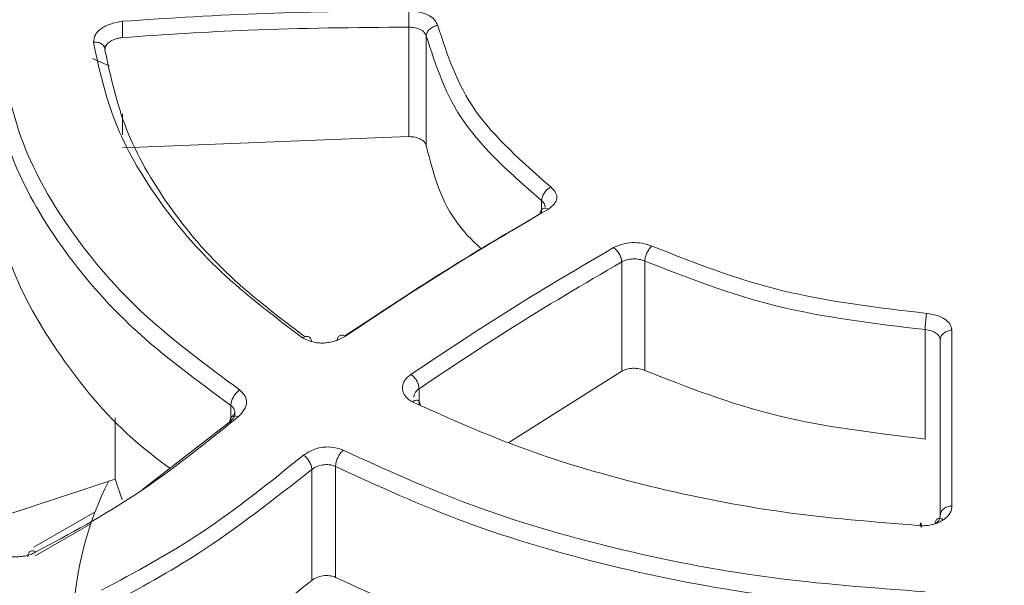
# Model space of a CAD drawing. Header units: millimetres. Extents: x -420 to 420, y -297 to 297.
# Tile 186 of 203: x 265 to 282, y 221 to 231. Entities that reach past the tile are written whole.
import ezdxf

# ---------------------------------------------------------------- set-up
doc = ezdxf.new("R2010")
doc.units = ezdxf.units.MM
doc.header["$MEASUREMENT"] = 0
doc.layers.add('layer 1', color=7, linetype='Continuous')

msp = doc.modelspace()

# ---------------------------------------------------------------- linework, layer by layer
at = {"layer": 'layer 1', "lineweight": 9}
for points in [[(291.924, 262.4149), (291.924, 262.4149), (224.8311, 223.683), (224.8311, 223.683)], [(292.424, 262.3653), (292.424, 262.3653), (225.3311, 223.6334), (225.3311, 223.6334)], [(231.5411, 226.4018), (231.5411, 226.4018), (284.1507, 256.7728), (284.1507, 256.7728)], [(284.5043, 256.1604), (284.5043, 256.1604), (231.8947, 225.7894), (231.8947, 225.7894)], [(284.8343, 256.1532), (284.8343, 256.1532), (232.5073, 225.9454), (232.5073, 225.9454)], [(285.0841, 256.1284), (285.0841, 256.1284), (232.7573, 225.9208), (232.7573, 225.9208)], [(269.8796, 197.9161), (269.8796, 197.9161), (332.3764, 233.9946), (332.3764, 233.9946)], [(332.0228, 232.1575), (332.0228, 232.1575), (270.5868, 196.6913), (270.5868, 196.6913)], [(274.4773, 201.8363), (274.4773, 201.8363), (326.8043, 232.0439), (326.8043, 232.0439)], [(327.4593, 231.6517), (327.4593, 231.6517), (274.8497, 201.2807), (274.8497, 201.2807)], [(327.7093, 231.6269), (327.7093, 231.6269), (275.0997, 201.2559), (275.0997, 201.2559)], [(272.0256, 228.5971), (272.0256, 228.5971), (272.0256, 230.4777), (272.0256, 230.4777)], [(272.3236, 230.3265), (272.3236, 230.3265), (272.3236, 228.4463), (272.3236, 228.4463)], [(266.7855, 230.1489), (266.7855, 230.1489), (266.8229, 230.1613), (266.8229, 230.1613)], [(266.5879, 229.9383), (266.5879, 229.9383), (266.8781, 229.8107), (266.8781, 229.8107)], [(267.1027, 228.9875), (267.1027, 228.9875), (267.1027, 228.6293), (267.1027, 228.6293)], [(272.0256, 228.5971), (272.0256, 228.5971), (267.1027, 228.4023), (267.1027, 228.4023)], [(274.3063, 227.29), (274.3063, 227.29), (274.3063, 227.497), (274.3063, 227.497)], [(275.6815, 224.5638), (275.6815, 224.5638), (275.6815, 226.444), (275.6815, 226.444)], [(276.0789, 226.4594), (276.0789, 226.4594), (276.0789, 224.5794), (276.0789, 224.5794)], [(280.8964, 223.3998), (280.8964, 223.3998), (280.8964, 225.2798), (280.8964, 225.2798)], [(248.5826, 176.6395), (248.5826, 176.6395), (332.0228, 224.8086), (332.0228, 224.8086)], [(275.6815, 224.5638), (275.6815, 224.5638), (273.7425, 223.3408), (273.7425, 223.3408)], [(272.1998, 224.264), (272.1998, 224.264), (272.1998, 223.9948), (272.1998, 223.9948)], [(268.965, 223.6852), (268.965, 223.6852), (268.965, 223.9756), (268.965, 223.9756)], [(266.9799, 223.7656), (266.9799, 223.7656), (266.9799, 222.7117), (266.9799, 222.7117)], [(267.4457, 222.5329), (267.4457, 222.5329), (268.9492, 223.697), (268.9492, 223.697)], [(225.3311, 223.6334), (225.3311, 223.6334), (269.8796, 197.9161), (269.8796, 197.9161)], [(332.73, 223.5838), (332.73, 223.5838), (249.2898, 175.4146), (249.2898, 175.4146)], [(269.2472, 197.0995), (269.2472, 197.0995), (224.6987, 222.8169), (224.6987, 222.8169)], [(270.3562, 220.9699), (270.3562, 220.9699), (270.3562, 222.8763), (270.3562, 222.8763)], [(270.7652, 222.9284), (270.7652, 222.9284), (270.7652, 221.0225), (270.7652, 221.0225)], [(266.8699, 222.6817), (266.5035, 221.9549), (266.2955, 221.1587), (266.2591, 220.3457)], [(266.9799, 222.7117), (266.9799, 222.7117), (267.0983, 222.3575), (267.0983, 222.3575)], [(265.5837, 221.5415), (265.5837, 221.5415), (266.6359, 222.1491), (266.6359, 222.1491)], [(281.149, 222.0451), (281.149, 222.0451), (281.105, 222.0281), (281.105, 222.0281)], [(265.6045, 221.3903), (265.6045, 221.3903), (266.5607, 221.9423), (266.5607, 221.9423)]]:
    msp.add_open_spline(points, degree=3, dxfattribs=at)
for points, knots in [([(267.1027, 230.5787), (267.9227, 230.6323), (268.7426, 230.6859), (269.5638, 230.7155), (269.5638, 230.7155), (270.3836, 230.7451), (271.2046, 230.7509), (272.0256, 230.7565)], [0, 0, 0, 0, 0.3333333, 0.3333333, 0.3333333, 0.3333333, 1, 1, 1, 1]), ([(272.0256, 230.7565), (272.0892, 230.7519), (272.153, 230.7473), (272.2128, 230.7349), (272.2128, 230.7349), (272.2656, 230.7241), (272.3154, 230.7073), (272.358, 230.6857), (272.358, 230.6857), (272.4004, 230.6641), (272.4356, 230.6377), (272.461, 230.6089), (272.461, 230.6089), (272.4898, 230.5761), (272.506, 230.5403), (272.5222, 230.5045)], [0, 0, 0, 0, 0.2, 0.2, 0.2, 0.2, 0.4, 0.4, 0.4, 0.4, 0.6, 0.6, 0.6, 0.6, 1, 1, 1, 1]), ([(272.0256, 230.4777), (272.0256, 230.4887), (272.0256, 230.4999), (272.0256, 230.5117), (272.0256, 230.5117), (272.0256, 230.5235), (272.0256, 230.5359), (272.0256, 230.5487), (272.0256, 230.5487), (272.0256, 230.5743), (272.0256, 230.6007), (272.0256, 230.6265), (272.0256, 230.6265), (272.0256, 230.6521), (272.0256, 230.6771), (272.0256, 230.6995), (272.0256, 230.6995), (272.0256, 230.7107), (272.0256, 230.7215), (272.0256, 230.7307), (272.0256, 230.7307), (272.0256, 230.7403), (272.0256, 230.7483), (272.0256, 230.7565)], [0, 0, 0, 0, 0.1428571, 0.1428571, 0.1428571, 0.1428571, 0.2857143, 0.2857143, 0.2857143, 0.2857143, 0.4285714, 0.4285714, 0.4285714, 0.4285714, 0.5714286, 0.5714286, 0.5714286, 0.5714286, 0.7142857, 0.7142857, 0.7142857, 0.7142857, 1, 1, 1, 1]), ([(266.6043, 230.2173), (266.6109, 230.2611), (266.6175, 230.3049), (266.6409, 230.3477), (266.6409, 230.3477), (266.6513, 230.3665), (266.6647, 230.3851), (266.6813, 230.4029), (266.6813, 230.4029), (266.6969, 230.4201), (266.7153, 230.4365), (266.7361, 230.4517), (266.7361, 230.4517), (266.7571, 230.4669), (266.7805, 230.4809), (266.8059, 230.4937), (266.8059, 230.4937), (266.8323, 230.5069), (266.8607, 230.5189), (266.8901, 230.5289), (266.8901, 230.5289), (266.9571, 230.5517), (267.0299, 230.5651), (267.1027, 230.5787)], [0, 0, 0, 0, 0.1428571, 0.1428571, 0.1428571, 0.1428571, 0.2857143, 0.2857143, 0.2857143, 0.2857143, 0.4285714, 0.4285714, 0.4285714, 0.4285714, 0.5714286, 0.5714286, 0.5714286, 0.5714286, 0.7142857, 0.7142857, 0.7142857, 0.7142857, 1, 1, 1, 1]), ([(267.1027, 230.2991), (267.1027, 230.3219), (267.1027, 230.3447), (267.1027, 230.3695), (267.1027, 230.3695), (267.1027, 230.3823), (267.1027, 230.3955), (267.1027, 230.4087), (267.1027, 230.4087), (267.1027, 230.4219), (267.1027, 230.4353), (267.1027, 230.4483), (267.1027, 230.4483), (267.1027, 230.4747), (267.1027, 230.5005), (267.1027, 230.5225), (267.1027, 230.5225), (267.1027, 230.5437), (267.1027, 230.5611), (267.1027, 230.5787)], [0, 0, 0, 0, 0.1666667, 0.1666667, 0.1666667, 0.1666667, 0.3333333, 0.3333333, 0.3333333, 0.3333333, 0.5, 0.5, 0.5, 0.5, 0.6666667, 0.6666667, 0.6666667, 0.6666667, 1, 1, 1, 1]), ([(272.0256, 230.4777), (271.105, 230.4711), (270.1846, 230.4645), (269.2658, 230.4267), (269.2658, 230.4267), (268.5442, 230.3969), (267.8235, 230.3481), (267.1027, 230.2991)], [0, 0, 0, 0, 0.3333333, 0.3333333, 0.3333333, 0.3333333, 1, 1, 1, 1]), ([(272.3236, 230.3265), (272.3154, 230.3469), (272.3074, 230.3675), (272.2916, 230.3859), (272.2916, 230.3859), (272.2758, 230.4043), (272.2524, 230.4209), (272.225, 230.4349), (272.225, 230.4349), (272.1976, 230.4487), (272.1662, 230.4601), (272.1322, 230.4669), (272.1322, 230.4669), (272.0984, 230.4735), (272.062, 230.4757), (272.0256, 230.4777)], [0, 0, 0, 0, 0.2, 0.2, 0.2, 0.2, 0.4, 0.4, 0.4, 0.4, 0.6, 0.6, 0.6, 0.6, 1, 1, 1, 1]), ([(272.5222, 230.5045), (272.5094, 230.5027), (272.4964, 230.5011), (272.484, 230.4981), (272.484, 230.4981), (272.4714, 230.4951), (272.4592, 230.4907), (272.4474, 230.4855), (272.4474, 230.4855), (272.4238, 230.4749), (272.4024, 230.4609), (272.384, 230.4445), (272.384, 230.4445), (272.3658, 230.4281), (272.3508, 230.4093), (272.34, 230.3891), (272.34, 230.3891), (272.3346, 230.3791), (272.3304, 230.3689), (272.3278, 230.3583), (272.3278, 230.3583), (272.3252, 230.3479), (272.3244, 230.3371), (272.3236, 230.3265)], [0, 0, 0, 0, 0.1428571, 0.1428571, 0.1428571, 0.1428571, 0.2857143, 0.2857143, 0.2857143, 0.2857143, 0.4285714, 0.4285714, 0.4285714, 0.4285714, 0.5714286, 0.5714286, 0.5714286, 0.5714286, 0.7142857, 0.7142857, 0.7142857, 0.7142857, 1, 1, 1, 1]), ([(272.5222, 230.5045), (272.6844, 230.0045), (272.8466, 229.5047), (273.1704, 229.0425), (273.1704, 229.0425), (273.4942, 228.5805), (273.9799, 228.156), (274.4653, 227.7314)], [0, 0, 0, 0, 0.3333333, 0.3333333, 0.3333333, 0.3333333, 1, 1, 1, 1]), ([(267.1027, 230.2991), (267.0783, 230.2959), (267.0537, 230.2927), (267.0299, 230.2875), (267.0299, 230.2875), (267.0071, 230.2825), (266.9851, 230.2757), (266.9643, 230.2675), (266.9643, 230.2675), (266.9445, 230.2597), (266.9257, 230.2509), (266.9087, 230.2411), (266.9087, 230.2411), (266.8927, 230.2319), (266.8781, 230.2217), (266.8649, 230.2107), (266.8649, 230.2107), (266.8411, 230.1905), (266.8225, 230.1679), (266.8133, 230.1447), (266.8133, 230.1447), (266.8053, 230.1245), (266.8045, 230.1037), (266.8037, 230.0831)], [0, 0, 0, 0, 0.1428571, 0.1428571, 0.1428571, 0.1428571, 0.2857143, 0.2857143, 0.2857143, 0.2857143, 0.4285714, 0.4285714, 0.4285714, 0.4285714, 0.5714286, 0.5714286, 0.5714286, 0.5714286, 0.7142857, 0.7142857, 0.7142857, 0.7142857, 1, 1, 1, 1]), ([(274.3063, 227.497), (273.8109, 227.93), (273.3154, 228.3633), (272.985, 228.8347), (272.985, 228.8347), (272.6546, 229.3063), (272.489, 229.8165), (272.3236, 230.3265)], [0, 0, 0, 0, 0.3333333, 0.3333333, 0.3333333, 0.3333333, 1, 1, 1, 1]), ([(266.8037, 230.0831), (266.8029, 230.0933), (266.8021, 230.1035), (266.7999, 230.1135), (266.7999, 230.1135), (266.7975, 230.1235), (266.7935, 230.1333), (266.7885, 230.1425), (266.7885, 230.1425), (266.7833, 230.1517), (266.7773, 230.1605), (266.7699, 230.1685), (266.7699, 230.1685), (266.7627, 230.1765), (266.7543, 230.1837), (266.7449, 230.1901), (266.7449, 230.1901), (266.7357, 230.1963), (266.7253, 230.2017), (266.7141, 230.2059), (266.7141, 230.2059), (266.7031, 230.2103), (266.6913, 230.2135), (266.6793, 230.2159), (266.6793, 230.2159), (266.6671, 230.2183), (266.6545, 230.2197), (266.6419, 230.2197), (266.6419, 230.2197), (266.6295, 230.2199), (266.6169, 230.2185), (266.6043, 230.2173)], [0, 0, 0, 0, 0.1111111, 0.1111111, 0.1111111, 0.1111111, 0.2222222, 0.2222222, 0.2222222, 0.2222222, 0.3333333, 0.3333333, 0.3333333, 0.3333333, 0.4444444, 0.4444444, 0.4444444, 0.4444444, 0.5555556, 0.5555556, 0.5555556, 0.5555556, 0.6666667, 0.6666667, 0.6666667, 0.6666667, 0.7777778, 0.7777778, 0.7777778, 0.7777778, 1, 1, 1, 1]), ([(270.198, 225.138), (269.71, 225.5084), (269.222, 225.8788), (268.8014, 226.2738), (268.8014, 226.2738), (268.3806, 226.669), (268.0273, 227.0886), (267.7225, 227.5194), (267.7225, 227.5194), (267.4175, 227.9502), (267.1611, 228.3925), (266.9829, 228.8441), (266.9829, 228.8441), (266.8047, 229.2955), (266.7045, 229.7565), (266.6043, 230.2173)], [0, 0, 0, 0, 0.2, 0.2, 0.2, 0.2, 0.4, 0.4, 0.4, 0.4, 0.6, 0.6, 0.6, 0.6, 1, 1, 1, 1]), ([(266.8037, 230.0831), (266.9015, 229.6273), (266.9993, 229.1717), (267.1743, 228.7253), (267.1743, 228.7253), (267.3493, 228.2791), (267.6015, 227.842), (267.9021, 227.4164), (267.9021, 227.4164), (268.2025, 226.9908), (268.5514, 226.5764), (268.9696, 226.1876), (268.9696, 226.1876), (269.3544, 225.8296), (269.798, 225.4934), (270.2416, 225.157)], [0, 0, 0, 0, 0.2, 0.2, 0.2, 0.2, 0.4, 0.4, 0.4, 0.4, 0.6, 0.6, 0.6, 0.6, 1, 1, 1, 1]), ([(264.9947, 230.0533), (265.0993, 229.5245), (265.2041, 228.9959), (265.4019, 228.4779), (265.4019, 228.4779), (265.5995, 227.9598), (265.8905, 227.4524), (266.2407, 226.959), (266.2407, 226.959), (266.5907, 226.4654), (267.0003, 225.9858), (267.4895, 225.5356), (267.4895, 225.5356), (267.9789, 225.0856), (268.5478, 224.665), (269.1168, 224.2444)], [0, 0, 0, 0, 0.2, 0.2, 0.2, 0.2, 0.4, 0.4, 0.4, 0.4, 0.6, 0.6, 0.6, 0.6, 1, 1, 1, 1]), ([(268.965, 223.9756), (268.3894, 224.4002), (267.8137, 224.825), (267.3189, 225.2798), (267.3189, 225.2798), (266.8239, 225.7346), (266.4097, 226.2196), (266.0555, 226.7188), (266.0555, 226.7188), (265.7013, 227.218), (265.4071, 227.7314), (265.2069, 228.2559), (265.2069, 228.2559), (265.0069, 228.7803), (264.9011, 229.3159), (264.7951, 229.8513)], [0, 0, 0, 0, 0.2, 0.2, 0.2, 0.2, 0.4, 0.4, 0.4, 0.4, 0.6, 0.6, 0.6, 0.6, 1, 1, 1, 1]), ([(272.3236, 228.4463), (272.3154, 228.4667), (272.3074, 228.4873), (272.2916, 228.5057), (272.2916, 228.5057), (272.2758, 228.5241), (272.2524, 228.5407), (272.225, 228.5545), (272.225, 228.5545), (272.1976, 228.5685), (272.1662, 228.5797), (272.1322, 228.5865), (272.1322, 228.5865), (272.0984, 228.5931), (272.062, 228.5951), (272.0256, 228.5971)], [0, 0, 0, 0, 0.2, 0.2, 0.2, 0.2, 0.4, 0.4, 0.4, 0.4, 0.6, 0.6, 0.6, 0.6, 1, 1, 1, 1]), ([(273.271, 226.665), (273.1714, 226.7606), (273.0718, 226.8562), (272.985, 226.9546), (272.985, 226.9546), (272.5838, 227.4096), (272.4536, 227.928), (272.3236, 228.4463)], [0, 0, 0, 0, 0.3333333, 0.3333333, 0.3333333, 0.3333333, 1, 1, 1, 1]), ([(267.9155, 222.8967), (267.7313, 223.0368), (267.5471, 223.177), (267.3761, 223.322), (267.3761, 223.322), (266.8587, 223.7608), (266.4613, 224.2444), (266.1111, 224.7378), (266.1111, 224.7378), (265.7517, 225.2442), (265.4421, 225.761), (265.2319, 226.2904), (265.2319, 226.2904), (265.0165, 226.8332), (264.9059, 227.3892), (264.7951, 227.945)], [0, 0, 0, 0, 0.2, 0.2, 0.2, 0.2, 0.4, 0.4, 0.4, 0.4, 0.6, 0.6, 0.6, 0.6, 1, 1, 1, 1]), ([(274.4653, 227.7314), (274.4445, 227.7196), (274.4237, 227.7078), (274.4045, 227.6916), (274.4045, 227.6916), (274.3853, 227.6754), (274.3679, 227.655), (274.3529, 227.633), (274.3529, 227.633), (274.3381, 227.611), (274.3257, 227.5876), (274.3185, 227.5648), (274.3185, 227.5648), (274.3111, 227.5418), (274.3087, 227.5194), (274.3063, 227.497)], [0, 0, 0, 0, 0.2, 0.2, 0.2, 0.2, 0.4, 0.4, 0.4, 0.4, 0.6, 0.6, 0.6, 0.6, 1, 1, 1, 1]), ([(274.4653, 227.7314), (274.4967, 227.6996), (274.5281, 227.6676), (274.5469, 227.6328), (274.5469, 227.6328), (274.5637, 227.6022), (274.5705, 227.569), (274.5667, 227.5364), (274.5667, 227.5364), (274.5631, 227.5038), (274.5487, 227.4716), (274.5249, 227.442), (274.5249, 227.442), (274.4983, 227.4088), (274.4599, 227.3792), (274.4215, 227.3496)], [0, 0, 0, 0, 0.2, 0.2, 0.2, 0.2, 0.4, 0.4, 0.4, 0.4, 0.6, 0.6, 0.6, 0.6, 1, 1, 1, 1]), ([(274.3649, 227.391), (274.3639, 227.4082), (274.3629, 227.4254), (274.3551, 227.4414), (274.3551, 227.4414), (274.3457, 227.4612), (274.3259, 227.479), (274.3063, 227.497)], [0, 0, 0, 0, 0.3333333, 0.3333333, 0.3333333, 0.3333333, 1, 1, 1, 1]), ([(270.9266, 225.1714), (271.5322, 225.5726), (272.138, 225.974), (272.7444, 226.3506), (272.7444, 226.3506), (273.2558, 226.668), (273.7681, 226.968), (274.2801, 227.2678)], [0, 0, 0, 0, 0.3333333, 0.3333333, 0.3333333, 0.3333333, 1, 1, 1, 1]), ([(274.4215, 227.3496), (273.8399, 227.0088), (273.258, 226.6678), (272.6772, 226.3044), (272.6772, 226.3044), (272.0962, 225.9408), (271.5158, 225.5546), (270.9356, 225.1684)], [0, 0, 0, 0, 0.3333333, 0.3333333, 0.3333333, 0.3333333, 1, 1, 1, 1]), ([(274.4215, 227.3496), (274.4123, 227.3542), (274.4031, 227.3588), (274.3941, 227.362), (274.3941, 227.362), (274.3851, 227.365), (274.3765, 227.3666), (274.3681, 227.367), (274.3681, 227.367), (274.3513, 227.3678), (274.3359, 227.3644), (274.3229, 227.357), (274.3229, 227.357), (274.3099, 227.3494), (274.2993, 227.3378), (274.2917, 227.3228), (274.2917, 227.3228), (274.2879, 227.3154), (274.2849, 227.307), (274.2831, 227.2978), (274.2831, 227.2978), (274.2813, 227.2884), (274.2807, 227.2782), (274.2801, 227.2678)], [0, 0, 0, 0, 0.1428571, 0.1428571, 0.1428571, 0.1428571, 0.2857143, 0.2857143, 0.2857143, 0.2857143, 0.4285714, 0.4285714, 0.4285714, 0.4285714, 0.5714286, 0.5714286, 0.5714286, 0.5714286, 0.7142857, 0.7142857, 0.7142857, 0.7142857, 1, 1, 1, 1]), ([(275.5401, 226.6892), (275.5913, 226.712), (275.6425, 226.7348), (275.7001, 226.7506), (275.7001, 226.7506), (275.7511, 226.7644), (275.8071, 226.773), (275.8637, 226.7752), (275.8637, 226.7752), (275.9205, 226.7774), (275.9777, 226.7732), (276.0313, 226.7632), (276.0313, 226.7632), (276.0917, 226.752), (276.1471, 226.7334), (276.2025, 226.7148)], [0, 0, 0, 0, 0.2, 0.2, 0.2, 0.2, 0.4, 0.4, 0.4, 0.4, 0.6, 0.6, 0.6, 0.6, 1, 1, 1, 1]), ([(276.2025, 226.7146), (276.1945, 226.708), (276.1865, 226.7014), (276.1787, 226.6934), (276.1787, 226.6934), (276.1709, 226.6856), (276.1633, 226.6764), (276.1561, 226.6666), (276.1561, 226.6666), (276.1413, 226.6468), (276.1279, 226.6246), (276.1165, 226.601), (276.1165, 226.601), (276.1051, 226.5776), (276.0959, 226.5528), (276.0891, 226.5286), (276.0891, 226.5286), (276.0859, 226.5164), (276.0833, 226.5044), (276.0817, 226.493), (276.0817, 226.493), (276.0801, 226.4814), (276.0795, 226.4704), (276.0789, 226.4594)], [0, 0, 0, 0, 0.1428571, 0.1428571, 0.1428571, 0.1428571, 0.2857143, 0.2857143, 0.2857143, 0.2857143, 0.4285714, 0.4285714, 0.4285714, 0.4285714, 0.5714286, 0.5714286, 0.5714286, 0.5714286, 0.7142857, 0.7142857, 0.7142857, 0.7142857, 1, 1, 1, 1]), ([(276.2025, 226.7148), (276.9227, 226.4314), (277.6429, 226.148), (278.4297, 225.9554), (278.4297, 225.9554), (279.2166, 225.7626), (280.0702, 225.6606), (280.9236, 225.5588)], [0, 0, 0, 0, 0.3333333, 0.3333333, 0.3333333, 0.3333333, 1, 1, 1, 1]), ([(272.0584, 224.5102), (272.638, 224.896), (273.2176, 225.2818), (273.7981, 225.645), (273.7981, 225.645), (274.3781, 226.0082), (274.9591, 226.3486), (275.5401, 226.6892)], [0, 0, 0, 0, 0.3333333, 0.3333333, 0.3333333, 0.3333333, 1, 1, 1, 1]), ([(275.6815, 226.444), (275.6809, 226.455), (275.6803, 226.466), (275.6785, 226.4774), (275.6785, 226.4774), (275.6767, 226.4888), (275.6737, 226.5006), (275.6699, 226.5124), (275.6699, 226.5124), (275.6623, 226.5362), (275.6517, 226.5602), (275.6387, 226.5826), (275.6387, 226.5826), (275.6257, 226.6052), (275.6103, 226.6264), (275.5935, 226.6448), (275.5935, 226.6448), (275.5851, 226.654), (275.5765, 226.6626), (275.5675, 226.6698), (275.5675, 226.6698), (275.5585, 226.6772), (275.5493, 226.6832), (275.5401, 226.6892)], [0, 0, 0, 0, 0.1428571, 0.1428571, 0.1428571, 0.1428571, 0.2857143, 0.2857143, 0.2857143, 0.2857143, 0.4285714, 0.4285714, 0.4285714, 0.4285714, 0.5714286, 0.5714286, 0.5714286, 0.5714286, 0.7142857, 0.7142857, 0.7142857, 0.7142857, 1, 1, 1, 1]), ([(275.6815, 226.444), (275.0305, 226.0622), (274.3797, 225.6804), (273.7299, 225.2692), (273.7299, 225.2692), (273.2192, 224.9462), (272.7094, 224.6052), (272.1998, 224.264)], [0, 0, 0, 0, 0.3333333, 0.3333333, 0.3333333, 0.3333333, 1, 1, 1, 1]), ([(276.0789, 226.4594), (276.0481, 226.4706), (276.0171, 226.4816), (275.9831, 226.4882), (275.9831, 226.4882), (275.9493, 226.4948), (275.9123, 226.4968), (275.8757, 226.4954), (275.8757, 226.4954), (275.8391, 226.494), (275.8029, 226.4892), (275.7707, 226.48), (275.7707, 226.48), (275.7383, 226.4708), (275.7099, 226.4574), (275.6815, 226.444)], [0, 0, 0, 0, 0.2, 0.2, 0.2, 0.2, 0.4, 0.4, 0.4, 0.4, 0.6, 0.6, 0.6, 0.6, 1, 1, 1, 1]), ([(280.8964, 225.2798), (280.0256, 225.384), (279.1546, 225.488), (278.3517, 225.6846), (278.3517, 225.6846), (277.5487, 225.8812), (276.8139, 226.1704), (276.0789, 226.4594)], [0, 0, 0, 0, 0.3333333, 0.3333333, 0.3333333, 0.3333333, 1, 1, 1, 1]), ([(280.9236, 225.5588), (280.9218, 225.5506), (280.92, 225.5424), (280.9184, 225.533), (280.9184, 225.533), (280.9166, 225.5236), (280.915, 225.513), (280.9134, 225.5018), (280.9134, 225.5018), (280.9102, 225.4792), (280.9072, 225.4544), (280.9048, 225.4286), (280.9048, 225.4286), (280.9022, 225.403), (280.9002, 225.3766), (280.8986, 225.351), (280.8986, 225.351), (280.898, 225.3382), (280.8974, 225.3256), (280.897, 225.3138), (280.897, 225.3138), (280.8966, 225.302), (280.8966, 225.291), (280.8964, 225.2798)], [0, 0, 0, 0, 0.1428571, 0.1428571, 0.1428571, 0.1428571, 0.2857143, 0.2857143, 0.2857143, 0.2857143, 0.4285714, 0.4285714, 0.4285714, 0.4285714, 0.5714286, 0.5714286, 0.5714286, 0.5714286, 0.7142857, 0.7142857, 0.7142857, 0.7142857, 1, 1, 1, 1]), ([(280.9236, 225.5588), (280.9846, 225.5488), (281.0456, 225.539), (281.1012, 225.522), (281.1012, 225.522), (281.1506, 225.507), (281.1956, 225.4864), (281.2324, 225.4618), (281.2324, 225.4618), (281.2694, 225.437), (281.2984, 225.4082), (281.3172, 225.3778), (281.3172, 225.3778), (281.3386, 225.3434), (281.3472, 225.3066), (281.3556, 225.27)], [0, 0, 0, 0, 0.2, 0.2, 0.2, 0.2, 0.4, 0.4, 0.4, 0.4, 0.6, 0.6, 0.6, 0.6, 1, 1, 1, 1]), ([(270.9356, 225.1682), (270.9172, 225.1762), (270.899, 225.1844), (270.8822, 225.1866), (270.8822, 225.1866), (270.8648, 225.189), (270.849, 225.1852), (270.8356, 225.1774), (270.8356, 225.1774), (270.8222, 225.1694), (270.8112, 225.1576), (270.8046, 225.1412), (270.8046, 225.1412), (270.7982, 225.1254), (270.7962, 225.1054), (270.7942, 225.0854)], [0, 0, 0, 0, 0.2, 0.2, 0.2, 0.2, 0.4, 0.4, 0.4, 0.4, 0.6, 0.6, 0.6, 0.6, 1, 1, 1, 1]), ([(281.1556, 225.1066), (281.152, 225.1274), (281.1482, 225.1484), (281.1366, 225.1678), (281.1366, 225.1678), (281.125, 225.1872), (281.1056, 225.2054), (281.0818, 225.2212), (281.0818, 225.2212), (281.058, 225.2372), (281.0298, 225.2508), (280.9982, 225.2602), (280.9982, 225.2602), (280.9666, 225.2696), (280.9314, 225.2748), (280.8964, 225.2798)], [0, 0, 0, 0, 0.2, 0.2, 0.2, 0.2, 0.4, 0.4, 0.4, 0.4, 0.6, 0.6, 0.6, 0.6, 1, 1, 1, 1]), ([(281.3556, 225.27), (281.3428, 225.2692), (281.3298, 225.2686), (281.3172, 225.2664), (281.3172, 225.2664), (281.3046, 225.2644), (281.2922, 225.2608), (281.2804, 225.2564), (281.2804, 225.2564), (281.2568, 225.2476), (281.235, 225.2352), (281.2166, 225.2202), (281.2166, 225.2202), (281.1982, 225.2052), (281.183, 225.1874), (281.1722, 225.168), (281.1722, 225.168), (281.1668, 225.1584), (281.1626, 225.1484), (281.16, 225.138), (281.16, 225.138), (281.1574, 225.1278), (281.1566, 225.1172), (281.1556, 225.1066)], [0, 0, 0, 0, 0.1428571, 0.1428571, 0.1428571, 0.1428571, 0.2857143, 0.2857143, 0.2857143, 0.2857143, 0.4285714, 0.4285714, 0.4285714, 0.4285714, 0.5714286, 0.5714286, 0.5714286, 0.5714286, 0.7142857, 0.7142857, 0.7142857, 0.7142857, 1, 1, 1, 1]), ([(281.3556, 225.27), (281.3556, 224.7898), (281.3556, 224.3096), (281.3556, 223.8064), (281.3556, 223.8064), (281.3556, 223.3024), (281.3556, 222.7755), (281.3556, 222.2487)], [0, 0, 0, 0, 0.3333333, 0.3333333, 0.3333333, 0.3333333, 1, 1, 1, 1]), ([(270.9356, 225.1684), (270.875, 225.137), (270.8144, 225.1058), (270.7462, 225.0838), (270.7462, 225.0838), (270.7162, 225.0742), (270.6848, 225.0664), (270.6528, 225.0606), (270.6528, 225.0606), (270.6222, 225.0552), (270.5912, 225.0516), (270.5602, 225.0502), (270.5602, 225.0502), (270.5292, 225.0488), (270.4984, 225.0498), (270.4684, 225.0526), (270.4684, 225.0526), (270.437, 225.0558), (270.4064, 225.061), (270.3774, 225.0682), (270.3774, 225.0682), (270.3116, 225.0846), (270.2548, 225.1112), (270.198, 225.138)], [0, 0, 0, 0, 0.1428571, 0.1428571, 0.1428571, 0.1428571, 0.2857143, 0.2857143, 0.2857143, 0.2857143, 0.4285714, 0.4285714, 0.4285714, 0.4285714, 0.5714286, 0.5714286, 0.5714286, 0.5714286, 0.7142857, 0.7142857, 0.7142857, 0.7142857, 1, 1, 1, 1]), ([(270.3516, 225.0678), (270.351, 225.078), (270.3504, 225.0882), (270.3488, 225.0974), (270.3488, 225.0974), (270.347, 225.1068), (270.344, 225.1152), (270.3402, 225.1228), (270.3402, 225.1228), (270.3364, 225.1304), (270.3316, 225.1372), (270.326, 225.1428), (270.326, 225.1428), (270.3204, 225.1484), (270.3138, 225.1528), (270.3064, 225.1562), (270.3064, 225.1562), (270.2992, 225.1594), (270.2912, 225.1616), (270.2828, 225.1624), (270.2828, 225.1624), (270.2742, 225.1634), (270.2654, 225.1628), (270.256, 225.1612), (270.256, 225.1612), (270.2466, 225.1596), (270.237, 225.1568), (270.2272, 225.1528), (270.2272, 225.1528), (270.2176, 225.1488), (270.2078, 225.1434), (270.198, 225.138)], [0, 0, 0, 0, 0.1111111, 0.1111111, 0.1111111, 0.1111111, 0.2222222, 0.2222222, 0.2222222, 0.2222222, 0.3333333, 0.3333333, 0.3333333, 0.3333333, 0.4444444, 0.4444444, 0.4444444, 0.4444444, 0.5555556, 0.5555556, 0.5555556, 0.5555556, 0.6666667, 0.6666667, 0.6666667, 0.6666667, 0.7777778, 0.7777778, 0.7777778, 0.7777778, 1, 1, 1, 1]), ([(281.1556, 222.0843), (281.1556, 222.6723), (281.1556, 223.2604), (281.1556, 223.8204), (281.1556, 223.8204), (281.1556, 224.2606), (281.1556, 224.6836), (281.1556, 225.1066)], [0, 0, 0, 0, 0.3333333, 0.3333333, 0.3333333, 0.3333333, 1, 1, 1, 1]), ([(272.088, 224.037), (272.0634, 224.051), (272.0388, 224.0652), (272.0178, 224.0814), (272.0178, 224.0814), (271.9966, 224.0976), (271.979, 224.1162), (271.9644, 224.1358), (271.9644, 224.1358), (271.9352, 224.1748), (271.9178, 224.2182), (271.9144, 224.2626), (271.9144, 224.2626), (271.9126, 224.2846), (271.9144, 224.3072), (271.92, 224.3292), (271.92, 224.3292), (271.9256, 224.3514), (271.9348, 224.3732), (271.9472, 224.3944), (271.9472, 224.3944), (271.9594, 224.4156), (271.975, 224.4364), (271.994, 224.4556), (271.994, 224.4556), (272.013, 224.4746), (272.0356, 224.4924), (272.0584, 224.51)], [0, 0, 0, 0, 0.125, 0.125, 0.125, 0.125, 0.25, 0.25, 0.25, 0.25, 0.375, 0.375, 0.375, 0.375, 0.5, 0.5, 0.5, 0.5, 0.625, 0.625, 0.625, 0.625, 0.75, 0.75, 0.75, 0.75, 1, 1, 1, 1]), ([(272.1998, 224.264), (272.1976, 224.2864), (272.1956, 224.3088), (272.1892, 224.332), (272.1892, 224.332), (272.1828, 224.3558), (272.1716, 224.3806), (272.1582, 224.4038), (272.1582, 224.4038), (272.1448, 224.4272), (272.129, 224.4492), (272.1118, 224.4668), (272.1118, 224.4668), (272.0948, 224.484), (272.0766, 224.497), (272.0584, 224.51)], [0, 0, 0, 0, 0.2, 0.2, 0.2, 0.2, 0.4, 0.4, 0.4, 0.4, 0.6, 0.6, 0.6, 0.6, 1, 1, 1, 1]), ([(276.0789, 224.5794), (276.0481, 224.5904), (276.0171, 224.6016), (275.9831, 224.608), (275.9831, 224.608), (275.9493, 224.6146), (275.9123, 224.6166), (275.8757, 224.6152), (275.8757, 224.6152), (275.8391, 224.6136), (275.8029, 224.6088), (275.7707, 224.5998), (275.7707, 224.5998), (275.7383, 224.5906), (275.7099, 224.5772), (275.6815, 224.5638)], [0, 0, 0, 0, 0.2, 0.2, 0.2, 0.2, 0.4, 0.4, 0.4, 0.4, 0.6, 0.6, 0.6, 0.6, 1, 1, 1, 1]), ([(280.8964, 223.3998), (280.0256, 223.5038), (279.1546, 223.6078), (278.3517, 223.8044), (278.3517, 223.8044), (277.5487, 224.0012), (276.8139, 224.2902), (276.0789, 224.5794)], [0, 0, 0, 0, 0.3333333, 0.3333333, 0.3333333, 0.3333333, 1, 1, 1, 1]), ([(269.1168, 224.2444), (269.0966, 224.2278), (269.0764, 224.2112), (269.0582, 224.1912), (269.0582, 224.1912), (269.0398, 224.1708), (269.0236, 224.1472), (269.0096, 224.1224), (269.0096, 224.1224), (268.9956, 224.0978), (268.9838, 224.0722), (268.9768, 224.0472), (268.9768, 224.0472), (268.97, 224.0228), (268.9674, 223.9992), (268.965, 223.9756)], [0, 0, 0, 0, 0.2, 0.2, 0.2, 0.2, 0.4, 0.4, 0.4, 0.4, 0.6, 0.6, 0.6, 0.6, 1, 1, 1, 1]), ([(269.1168, 224.2444), (269.1522, 224.2104), (269.1878, 224.1762), (269.21, 224.1368), (269.21, 224.1368), (269.2296, 224.1022), (269.2388, 224.0634), (269.2366, 224.0236), (269.2366, 224.0236), (269.2344, 223.984), (269.2206, 223.9432), (269.1968, 223.905), (269.1968, 223.905), (269.17, 223.8614), (269.1302, 223.821), (269.0906, 223.7806)], [0, 0, 0, 0, 0.2, 0.2, 0.2, 0.2, 0.4, 0.4, 0.4, 0.4, 0.6, 0.6, 0.6, 0.6, 1, 1, 1, 1]), ([(272.1998, 224.264), (272.1834, 224.251), (272.1672, 224.2382), (272.1542, 224.224), (272.1542, 224.224), (272.142, 224.2106), (272.1328, 224.1962), (272.1254, 224.1814), (272.1254, 224.1814), (272.1184, 224.1672), (272.1132, 224.153), (272.1128, 224.1386), (272.1128, 224.1386), (272.1126, 224.1336), (272.113, 224.1286), (272.1134, 224.1238)], [0, 0, 0, 0, 0.2, 0.2, 0.2, 0.2, 0.4, 0.4, 0.4, 0.4, 0.6, 0.6, 0.6, 0.6, 1, 1, 1, 1]), ([(272.2176, 223.981), (272.217, 223.991), (272.2166, 224.0008), (272.215, 224.0098), (272.215, 224.0098), (272.2136, 224.019), (272.211, 224.0272), (272.2076, 224.0344), (272.2076, 224.0344), (272.2044, 224.0416), (272.2004, 224.048), (272.1956, 224.0532), (272.1956, 224.0532), (272.191, 224.0582), (272.1856, 224.0622), (272.1794, 224.0648), (272.1794, 224.0648), (272.1734, 224.0676), (272.1666, 224.0688), (272.1594, 224.0688), (272.1594, 224.0688), (272.1522, 224.0686), (272.1446, 224.0674), (272.1368, 224.065), (272.1368, 224.065), (272.1288, 224.0626), (272.1208, 224.059), (272.1126, 224.0542), (272.1126, 224.0542), (272.1044, 224.0494), (272.0962, 224.0432), (272.088, 224.037)], [0, 0, 0, 0, 0.1111111, 0.1111111, 0.1111111, 0.1111111, 0.2222222, 0.2222222, 0.2222222, 0.2222222, 0.3333333, 0.3333333, 0.3333333, 0.3333333, 0.4444444, 0.4444444, 0.4444444, 0.4444444, 0.5555556, 0.5555556, 0.5555556, 0.5555556, 0.6666667, 0.6666667, 0.6666667, 0.6666667, 0.7777778, 0.7777778, 0.7777778, 0.7777778, 1, 1, 1, 1]), ([(280.8096, 221.9113), (280.0154, 221.9757), (279.2214, 222.0401), (278.4445, 222.1487), (278.4445, 222.1487), (277.6675, 222.2573), (276.9077, 222.4101), (276.1681, 222.5905), (276.1681, 222.5905), (275.4283, 222.7707), (274.7087, 222.9786), (274.0321, 223.2242), (274.0321, 223.2242), (273.3554, 223.4698), (272.7218, 223.7534), (272.088, 224.037)], [0, 0, 0, 0, 0.2, 0.2, 0.2, 0.2, 0.4, 0.4, 0.4, 0.4, 0.6, 0.6, 0.6, 0.6, 1, 1, 1, 1]), ([(268.9492, 223.697), (268.9634, 223.7094), (268.9776, 223.722), (268.9896, 223.7354), (268.9896, 223.7354), (269.001, 223.7484), (269.0102, 223.762), (269.0174, 223.7758), (269.0174, 223.7758), (269.031, 223.8018), (269.0376, 223.8286), (269.037, 223.8552), (269.037, 223.8552), (269.0364, 223.8794), (269.0296, 223.9032), (269.0154, 223.924), (269.0154, 223.924), (269.0026, 223.9428), (268.9838, 223.9592), (268.965, 223.9756)], [0, 0, 0, 0, 0.1666667, 0.1666667, 0.1666667, 0.1666667, 0.3333333, 0.3333333, 0.3333333, 0.3333333, 0.5, 0.5, 0.5, 0.5, 0.6666667, 0.6666667, 0.6666667, 0.6666667, 1, 1, 1, 1]), ([(269.0366, 223.8476), (269.0348, 223.842), (269.0332, 223.8362), (269.0252, 223.8264), (269.0252, 223.8264), (269.0168, 223.8162), (269.0016, 223.8012), (268.9864, 223.7864)], [0, 0, 0, 0, 0.3333333, 0.3333333, 0.3333333, 0.3333333, 1, 1, 1, 1]), ([(269.0906, 223.7806), (268.5142, 223.317), (267.9379, 222.8531), (267.3561, 222.4649), (267.3561, 222.4649), (266.7801, 222.0803), (266.1989, 221.7697), (265.6177, 221.4591)], [0, 0, 0, 0, 0.3333333, 0.3333333, 0.3333333, 0.3333333, 1, 1, 1, 1]), ([(269.0906, 223.7806), (269.0814, 223.785), (269.0722, 223.7896), (269.0632, 223.7926), (269.0632, 223.7926), (269.0544, 223.7954), (269.0456, 223.797), (269.0372, 223.7972), (269.0372, 223.7972), (269.0204, 223.798), (269.0052, 223.7944), (268.9922, 223.7866), (268.9922, 223.7866), (268.9792, 223.779), (268.9684, 223.7672), (268.9608, 223.752), (268.9608, 223.752), (268.9572, 223.7446), (268.954, 223.7362), (268.9522, 223.7268), (268.9522, 223.7268), (268.9504, 223.7176), (268.9498, 223.7072), (268.9492, 223.697)], [0, 0, 0, 0, 0.1428571, 0.1428571, 0.1428571, 0.1428571, 0.2857143, 0.2857143, 0.2857143, 0.2857143, 0.4285714, 0.4285714, 0.4285714, 0.4285714, 0.5714286, 0.5714286, 0.5714286, 0.5714286, 0.7142857, 0.7142857, 0.7142857, 0.7142857, 1, 1, 1, 1]), ([(270.2146, 223.123), (270.2674, 223.1562), (270.3202, 223.1894), (270.38, 223.2144), (270.38, 223.2144), (270.4326, 223.2362), (270.4904, 223.2518), (270.5488, 223.2592), (270.5488, 223.2592), (270.6072, 223.2664), (270.6664, 223.2658), (270.721, 223.2574), (270.721, 223.2574), (270.7834, 223.248), (270.84, 223.2286), (270.8966, 223.2094)], [0, 0, 0, 0, 0.2, 0.2, 0.2, 0.2, 0.4, 0.4, 0.4, 0.4, 0.6, 0.6, 0.6, 0.6, 1, 1, 1, 1]), ([(270.8966, 223.2094), (270.879, 223.191), (270.8614, 223.1728), (270.8458, 223.1512), (270.8458, 223.1512), (270.83, 223.1296), (270.816, 223.1046), (270.804, 223.079), (270.804, 223.079), (270.792, 223.0534), (270.7818, 223.027), (270.7756, 223.0016), (270.7756, 223.0016), (270.7696, 222.9766), (270.7674, 222.9526), (270.7652, 222.9284)], [0, 0, 0, 0, 0.2, 0.2, 0.2, 0.2, 0.4, 0.4, 0.4, 0.4, 0.6, 0.6, 0.6, 0.6, 1, 1, 1, 1]), ([(270.8966, 223.2094), (271.6176, 222.8789), (272.3386, 222.5485), (273.1114, 222.2633), (273.1114, 222.2633), (273.8845, 221.9779), (274.7091, 221.7377), (275.5583, 221.5309), (275.5583, 221.5309), (276.4075, 221.3241), (277.2813, 221.1511), (278.1749, 221.0307), (278.1749, 221.0307), (279.0686, 220.9103), (279.9818, 220.8429), (280.895, 220.7753)], [0, 0, 0, 0, 0.2, 0.2, 0.2, 0.2, 0.4, 0.4, 0.4, 0.4, 0.6, 0.6, 0.6, 0.6, 1, 1, 1, 1]), ([(266.7433, 220.8017), (267.3243, 221.1121), (267.9053, 221.4225), (268.481, 221.8069), (268.481, 221.8069), (269.0626, 222.1951), (269.6386, 222.6589), (270.2146, 223.123)], [0, 0, 0, 0, 0.3333333, 0.3333333, 0.3333333, 0.3333333, 1, 1, 1, 1]), ([(270.3562, 222.8763), (270.3556, 222.8873), (270.3548, 222.8983), (270.353, 222.9097), (270.353, 222.9097), (270.3512, 222.9212), (270.3482, 222.933), (270.3444, 222.945), (270.3444, 222.945), (270.3368, 222.9688), (270.3262, 222.9928), (270.3132, 223.0154), (270.3132, 223.0154), (270.3002, 223.0382), (270.2848, 223.0594), (270.268, 223.0782), (270.268, 223.0782), (270.2598, 223.0874), (270.251, 223.096), (270.242, 223.1034), (270.242, 223.1034), (270.233, 223.1108), (270.2238, 223.1168), (270.2146, 223.123)], [0, 0, 0, 0, 0.1428571, 0.1428571, 0.1428571, 0.1428571, 0.2857143, 0.2857143, 0.2857143, 0.2857143, 0.4285714, 0.4285714, 0.4285714, 0.4285714, 0.5714286, 0.5714286, 0.5714286, 0.5714286, 0.7142857, 0.7142857, 0.7142857, 0.7142857, 1, 1, 1, 1]), ([(270.3562, 222.8763), (269.7132, 222.3709), (269.0704, 221.8655), (268.4222, 221.4453), (268.4222, 221.4453), (267.9119, 221.1143), (267.3983, 220.8361), (266.8847, 220.5579)], [0, 0, 0, 0, 0.3333333, 0.3333333, 0.3333333, 0.3333333, 1, 1, 1, 1]), ([(270.7652, 222.9284), (270.7386, 222.9386), (270.7118, 222.9486), (270.6822, 222.9544), (270.6822, 222.9544), (270.6496, 222.9608), (270.6134, 222.9618), (270.5774, 222.9588), (270.5774, 222.9588), (270.538, 222.9554), (270.4988, 222.947), (270.4622, 222.9342), (270.4622, 222.9342), (270.4426, 222.9274), (270.4238, 222.9192), (270.4066, 222.9095), (270.4066, 222.9095), (270.3886, 222.8995), (270.3724, 222.8879), (270.3562, 222.8763)], [0, 0, 0, 0, 0.1666667, 0.1666667, 0.1666667, 0.1666667, 0.3333333, 0.3333333, 0.3333333, 0.3333333, 0.5, 0.5, 0.5, 0.5, 0.6666667, 0.6666667, 0.6666667, 0.6666667, 1, 1, 1, 1]), ([(280.8792, 220.4661), (279.9554, 220.5337), (279.0316, 220.6013), (278.1277, 220.7227), (278.1277, 220.7227), (277.2239, 220.8439), (276.3399, 221.0189), (275.4809, 221.2279), (275.4809, 221.2279), (274.6219, 221.4371), (273.7877, 221.6803), (273.0058, 221.9695), (273.0058, 221.9695), (272.224, 222.2585), (271.4946, 222.5935), (270.7652, 222.9284)], [0, 0, 0, 0, 0.2, 0.2, 0.2, 0.2, 0.4, 0.4, 0.4, 0.4, 0.6, 0.6, 0.6, 0.6, 1, 1, 1, 1]), ([(266.9799, 222.7117), (266.9799, 222.7117), (265.0655, 222.0825), (265.0655, 222.0825), (265.0655, 222.0825), (265.0655, 222.0825), (264.4135, 221.8109), (264.4135, 221.8109)], [0, 0, 0, 0, 0.3333333, 0.3333333, 0.3333333, 0.3333333, 1, 1, 1, 1]), ([(281.3556, 222.2487), (281.3296, 222.2461), (281.3036, 222.2435), (281.2798, 222.2361), (281.2798, 222.2361), (281.2554, 222.2285), (281.2332, 222.2157), (281.2142, 222.2001), (281.2142, 222.2001), (281.1954, 222.1847), (281.1798, 222.1663), (281.1706, 222.1465), (281.1706, 222.1465), (281.1616, 222.1269), (281.1586, 222.1055), (281.1556, 222.0843)], [0, 0, 0, 0, 0.2, 0.2, 0.2, 0.2, 0.4, 0.4, 0.4, 0.4, 0.6, 0.6, 0.6, 0.6, 1, 1, 1, 1]), ([(281.3556, 222.2487), (281.3538, 222.2269), (281.352, 222.2051), (281.346, 222.1839), (281.346, 222.1839), (281.34, 222.1625), (281.3302, 222.1415), (281.3176, 222.1211), (281.3176, 222.1211), (281.305, 222.1007), (281.2898, 222.0811), (281.2714, 222.0629), (281.2714, 222.0629), (281.2528, 222.0447), (281.231, 222.0281), (281.2092, 222.0115)], [0, 0, 0, 0, 0.2, 0.2, 0.2, 0.2, 0.4, 0.4, 0.4, 0.4, 0.6, 0.6, 0.6, 0.6, 1, 1, 1, 1]), ([(281.2092, 222.0115), (281.1818, 221.9951), (281.1542, 221.9787), (281.124, 221.9651), (281.124, 221.9651), (281.0934, 221.9515), (281.0602, 221.9405), (281.0256, 221.9319), (281.0256, 221.9319), (280.9912, 221.9231), (280.9554, 221.9165), (280.9192, 221.9135), (280.9192, 221.9135), (280.883, 221.9103), (280.8462, 221.9107), (280.8096, 221.9113)], [0, 0, 0, 0, 0.2, 0.2, 0.2, 0.2, 0.4, 0.4, 0.4, 0.4, 0.6, 0.6, 0.6, 0.6, 1, 1, 1, 1]), ([(280.828, 221.8827), (280.828, 221.8925), (280.8278, 221.9025), (280.8276, 221.9111), (280.8276, 221.9111), (280.8274, 221.9197), (280.827, 221.9273), (280.8266, 221.9335), (280.8266, 221.9335), (280.8262, 221.9399), (280.8256, 221.9449), (280.8248, 221.9487), (280.8248, 221.9487), (280.8242, 221.9527), (280.8234, 221.9553), (280.8224, 221.9565), (280.8224, 221.9565), (280.8216, 221.9579), (280.8206, 221.9579), (280.8196, 221.9567), (280.8196, 221.9567), (280.8186, 221.9555), (280.8176, 221.9531), (280.8164, 221.9493), (280.8164, 221.9493), (280.8154, 221.9453), (280.8142, 221.9403), (280.813, 221.9337), (280.813, 221.9337), (280.812, 221.9271), (280.8108, 221.9193), (280.8096, 221.9113)], [0, 0, 0, 0, 0.1111111, 0.1111111, 0.1111111, 0.1111111, 0.2222222, 0.2222222, 0.2222222, 0.2222222, 0.3333333, 0.3333333, 0.3333333, 0.3333333, 0.4444444, 0.4444444, 0.4444444, 0.4444444, 0.5555556, 0.5555556, 0.5555556, 0.5555556, 0.6666667, 0.6666667, 0.6666667, 0.6666667, 0.7777778, 0.7777778, 0.7777778, 0.7777778, 1, 1, 1, 1]), ([(281.0678, 221.9423), (281.0868, 221.9579), (281.106, 221.9733), (281.1206, 221.9905), (281.1206, 221.9905), (281.1314, 222.0033), (281.1396, 222.0173), (281.145, 222.0315), (281.145, 222.0315), (281.1514, 222.0487), (281.1536, 222.0665), (281.1556, 222.0843)], [0, 0, 0, 0, 0.25, 0.25, 0.25, 0.25, 0.5, 0.5, 0.5, 0.5, 1, 1, 1, 1]), ([(281.2092, 222.0115), (281.2002, 222.0169), (281.1914, 222.0225), (281.1824, 222.0263), (281.1824, 222.0263), (281.1736, 222.0303), (281.1648, 222.0329), (281.1564, 222.0343), (281.1564, 222.0343), (281.1394, 222.0369), (281.1238, 222.0347), (281.1106, 222.0283), (281.1106, 222.0283), (281.0972, 222.0217), (281.0862, 222.0109), (281.0788, 221.9963), (281.0788, 221.9963), (281.075, 221.9891), (281.0722, 221.9809), (281.0704, 221.9717), (281.0704, 221.9717), (281.0688, 221.9625), (281.0682, 221.9525), (281.0678, 221.9423)], [0, 0, 0, 0, 0.1428571, 0.1428571, 0.1428571, 0.1428571, 0.2857143, 0.2857143, 0.2857143, 0.2857143, 0.4285714, 0.4285714, 0.4285714, 0.4285714, 0.5714286, 0.5714286, 0.5714286, 0.5714286, 0.7142857, 0.7142857, 0.7142857, 0.7142857, 1, 1, 1, 1]), ([(265.6177, 221.4593), (265.5921, 221.4463), (265.5667, 221.4331), (265.5387, 221.4221), (265.5387, 221.4221), (265.5107, 221.4111), (265.4801, 221.4023), (265.4485, 221.3951), (265.4485, 221.3951), (265.4167, 221.3879), (265.3839, 221.3825), (265.3505, 221.3791), (265.3505, 221.3791), (265.3171, 221.3757), (265.2829, 221.3743), (265.2489, 221.3749), (265.2489, 221.3749), (265.2149, 221.3755), (265.1811, 221.3781), (265.1481, 221.3825), (265.1481, 221.3825), (265.1151, 221.3871), (265.0829, 221.3937), (265.0521, 221.4019), (265.0521, 221.4019), (265.0211, 221.4103), (264.9915, 221.4203), (264.9647, 221.4321), (264.9647, 221.4321), (264.9379, 221.4441), (264.9139, 221.4581), (264.8899, 221.4719)], [0, 0, 0, 0, 0.1111111, 0.1111111, 0.1111111, 0.1111111, 0.2222222, 0.2222222, 0.2222222, 0.2222222, 0.3333333, 0.3333333, 0.3333333, 0.3333333, 0.4444444, 0.4444444, 0.4444444, 0.4444444, 0.5555556, 0.5555556, 0.5555556, 0.5555556, 0.6666667, 0.6666667, 0.6666667, 0.6666667, 0.7777778, 0.7777778, 0.7777778, 0.7777778, 1, 1, 1, 1]), ([(265.6177, 221.4593), (265.5991, 221.4675), (265.5805, 221.4757), (265.5635, 221.4781), (265.5635, 221.4781), (265.5465, 221.4803), (265.5309, 221.4769), (265.5177, 221.4691), (265.5177, 221.4691), (265.5043, 221.4615), (265.4935, 221.4499), (265.4869, 221.4339), (265.4869, 221.4339), (265.4805, 221.4179), (265.4783, 221.3977), (265.4763, 221.3775)], [0, 0, 0, 0, 0.2, 0.2, 0.2, 0.2, 0.4, 0.4, 0.4, 0.4, 0.6, 0.6, 0.6, 0.6, 1, 1, 1, 1]), ([(270.3562, 220.9699), (270.1696, 220.8207), (269.9832, 220.6715), (269.7966, 220.5229), (269.7966, 220.5229), (269.6974, 220.4439), (269.598, 220.3649), (269.4984, 220.2877), (269.4984, 220.2877), (269.2116, 220.0657), (268.9212, 219.8577), (268.6306, 219.6877), (268.6306, 219.6877), (268.6306, 219.6877), (268.6304, 219.6877), (268.6304, 219.6877), (268.6304, 219.6877), (268.6302, 219.6875), (268.63, 219.6875), (268.6298, 219.6873), (268.6298, 219.6873), (268.6294, 219.6871), (268.6288, 219.6867), (268.6282, 219.6863), (268.6282, 219.6863), (268.6262, 219.6853), (268.6244, 219.6841), (268.6224, 219.6831), (268.6224, 219.6831), (268.6152, 219.6789), (268.608, 219.6747), (268.6008, 219.6705), (268.6008, 219.6705), (268.5844, 219.6611), (268.5678, 219.6515), (268.5514, 219.6419)], [0, 0, 0, 0, 0.1, 0.1, 0.1, 0.1, 0.2, 0.2, 0.2, 0.2, 0.3, 0.3, 0.3, 0.3, 0.4, 0.4, 0.4, 0.4, 0.5, 0.5, 0.5, 0.5, 0.6, 0.6, 0.6, 0.6, 0.7, 0.7, 0.7, 0.7, 0.8, 0.8, 0.8, 0.8, 1, 1, 1, 1]), ([(270.7652, 221.0225), (270.7386, 221.0325), (270.7118, 221.0425), (270.6822, 221.0483), (270.6822, 221.0483), (270.6496, 221.0545), (270.6134, 221.0555), (270.5776, 221.0525), (270.5776, 221.0525), (270.538, 221.0491), (270.4988, 221.0407), (270.4624, 221.0279), (270.4624, 221.0279), (270.4426, 221.0211), (270.4238, 221.0129), (270.4066, 221.0031), (270.4066, 221.0031), (270.3886, 220.9931), (270.3724, 220.9815), (270.3562, 220.9699)], [0, 0, 0, 0, 0.1666667, 0.1666667, 0.1666667, 0.1666667, 0.3333333, 0.3333333, 0.3333333, 0.3333333, 0.5, 0.5, 0.5, 0.5, 0.6666667, 0.6666667, 0.6666667, 0.6666667, 1, 1, 1, 1]), ([(280.8792, 218.5601), (279.9318, 218.6307), (278.9844, 218.7015), (278.0583, 218.8285), (278.0583, 218.8285), (277.1477, 218.9533), (276.2575, 219.1325), (275.3931, 219.3461), (275.3931, 219.3461), (274.5435, 219.5561), (273.7185, 219.7995), (272.9452, 220.0873), (272.9452, 220.0873), (272.1852, 220.3703), (271.4752, 220.6963), (270.7652, 221.0225)], [0, 0, 0, 0, 0.2, 0.2, 0.2, 0.2, 0.4, 0.4, 0.4, 0.4, 0.6, 0.6, 0.6, 0.6, 1, 1, 1, 1])]:
    msp.add_open_spline(points, degree=3, knots=knots, dxfattribs=at)

doc.saveas('drawing.dxf')
